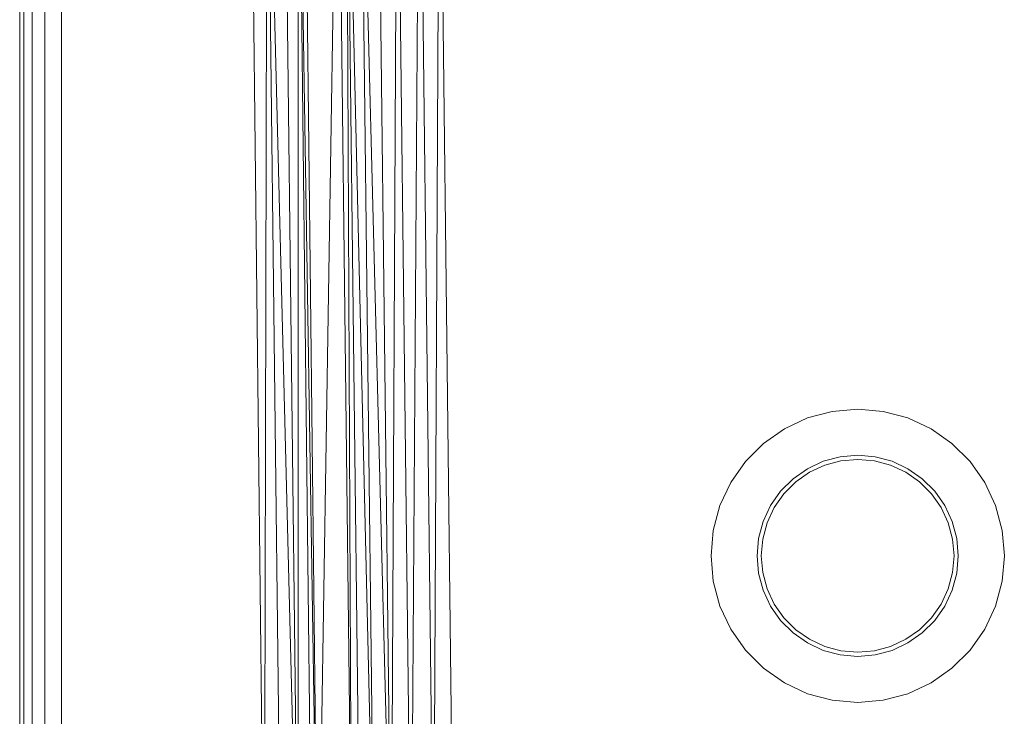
# Model space of a CAD drawing. Header units: metres. Extents: x 391.1 to 430.4, y 12.7 to 29.8.
# Tile 204 of 208: x 408.142 to 408.377, y 21.042 to 21.209. Entities that reach past the tile are written whole.
import ezdxf

# ---------------------------------------------------------------- set-up
doc = ezdxf.new("R2010")
doc.units = ezdxf.units.M
doc.layers.add('A-DETL-____-MBND', color=7, linetype='Continuous', lineweight=18)

# ---------------------------------------------------------------- blocks, each defined once
blk = doc.blocks.new('Family - Plats de dutxa PS-1-153387-02_SAN_P0')
at = {"layer": 'A-DETL-____-MBND', "color": 253, "true_color": 0xaaaaaa}
for p, q in [((0.01, 0.80026), (0.01, 0.00026)), ((0.01, 0.80026), (0.01, 0.00026)), ((0.01, 0.30026), (0.01, 0.79026)), ((0.01, 0.79026), (0.01, 0.30026)), ((0.01, 0.30026), (0.01, 0.79026)), ((0.013, 0.79026), (0.013, 0.01026)), ((0.01, 0.01026), (0.01, 0.40026)), ((0.01, 0.01026), (0.01, 0.40026)), ((0.01, 0.01026), (0.01, 0.40026)), ((0.01, 0.01026), (0.01, 0.40026)), ((0.011, 0.01026), (0.011, 0.40026)), ((0.011, 0.01026), (0.011, 0.40026)), ((0.013, 0.01026), (0.013, 0.40026)), ((0.013, 0.01026), (0.013, 0.40026)), ((0.013, 0.01026), (0.013, 0.40026)), ((0.016, 0.01126), (0.016, 0.40026)), ((0.016, 0.01126), (0.016, 0.40026)), ((0.02, 0.01226), (0.02, 0.40026)), ((0.02, 0.01226), (0.02, 0.40026)), ((0.06837, 0.10582), (0.065, 0.40026)), ((0.06837, 0.10582), (0.065, 0.40026)), ((0.06904, 0.40026), (0.06837, 0.10582)), ((0.06837, 0.10582), (0.06904, 0.40026)), ((0.06904, 0.40026), (0.07646, 0.10582)), ((0.06904, 0.40026), (0.07241, 0.10582)), ((0.07646, 0.10582), (0.06904, 0.40026)), ((0.06904, 0.40026), (0.07241, 0.10582)), ((0.07646, 0.10582), (0.07309, 0.40026)), ((0.07646, 0.10582), (0.07309, 0.40026)), ((0.07646, 0.40026), (0.08118, 0.10582)), ((0.07646, 0.40026), (0.07983, 0.10582)), ((0.08118, 0.10582), (0.07646, 0.40026)), ((0.07646, 0.40026), (0.07983, 0.10582)), ((0.07646, 0.40026), (0.07646, 0.10582)), ((0.07646, 0.10582), (0.07646, 0.40026)), ((0.08118, 0.10582), (0.07781, 0.40026)), ((0.08118, 0.10582), (0.07781, 0.40026)), ((0.0859, 0.40026), (0.08118, 0.10582)), ((0.08118, 0.10582), (0.0859, 0.40026)), ((0.08927, 0.11324), (0.0859, 0.40026)), ((0.0859, 0.40026), (0.08927, 0.11324)), ((0.08792, 0.40026), (0.09466, 0.11324)), ((0.08792, 0.40026), (0.09129, 0.11324)), ((0.09466, 0.11324), (0.08792, 0.40026)), ((0.08792, 0.40026), (0.09129, 0.11324)), ((0.08792, 0.40026), (0.08927, 0.11324)), ((0.08927, 0.11324), (0.08792, 0.40026)), ((0.09129, 0.40026), (0.0987, 0.11324)), ((0.09129, 0.40026), (0.09466, 0.11324)), ((0.0987, 0.11324), (0.09129, 0.40026)), ((0.09466, 0.11324), (0.09129, 0.40026)), ((0.0987, 0.11324), (0.09533, 0.40026)), ((0.0987, 0.11324), (0.09533, 0.40026)), ((0.10005, 0.40026), (0.0987, 0.11324)), ((0.0987, 0.11324), (0.10005, 0.40026)), ((0.10342, 0.11324), (0.10005, 0.40026)), ((0.10005, 0.40026), (0.10342, 0.11324)), ((0.10545, 0.40026), (0.10342, 0.11324)), ((0.10342, 0.11324), (0.10545, 0.40026)), ((0.10882, 0.11324), (0.10545, 0.40026)), ((0.10545, 0.40026), (0.10882, 0.11324)), ((0.11017, 0.40026), (0.10882, 0.11324)), ((0.10882, 0.11324), (0.11017, 0.40026)), ((0.11354, 0.11324), (0.11017, 0.40026)), ((0.11017, 0.40026), (0.11354, 0.11324)), ((0.01, 0.01026), (0.01, 0.30026)), ((0.01, 0.30026), (0.01, 0.01026)), ((0.01, 0.01026), (0.01, 0.30026)), ((0.20392, 0.23469), (0.21, 0.23522)), ((0.20392, 0.23469), (0.21, 0.23522)), ((0.21, 0.23522), (0.21607, 0.23469)), ((0.21, 0.23522), (0.21607, 0.23469)), ((0.1925, 0.23053), (0.19803, 0.23311)), ((0.1925, 0.23053), (0.19803, 0.23311)), ((0.19803, 0.23311), (0.20392, 0.23469)), ((0.19803, 0.23311), (0.20392, 0.23469)), ((0.21607, 0.23469), (0.22197, 0.23311)), ((0.21607, 0.23469), (0.22197, 0.23311)), ((0.22197, 0.23311), (0.2275, 0.23053)), ((0.22197, 0.23311), (0.2275, 0.23053)), ((0.1875, 0.22703), (0.1925, 0.23053)), ((0.1875, 0.22703), (0.1925, 0.23053)), ((0.2275, 0.23053), (0.23249, 0.22703)), ((0.2275, 0.23053), (0.23249, 0.22703)), ((0.18319, 0.22272), (0.1875, 0.22703)), ((0.18319, 0.22272), (0.1875, 0.22703)), ((0.23249, 0.22703), (0.23681, 0.22272)), ((0.23249, 0.22703), (0.23681, 0.22272)), ((0.20583, 0.22385), (0.20179, 0.22277)), ((0.20179, 0.22277), (0.20583, 0.22385)), ((0.21, 0.22422), (0.20583, 0.22385)), ((0.20583, 0.22385), (0.21, 0.22422)), ((0.21416, 0.22385), (0.21, 0.22422)), ((0.21, 0.22422), (0.21416, 0.22385)), ((0.21821, 0.22277), (0.21416, 0.22385)), ((0.21416, 0.22385), (0.21821, 0.22277)), ((0.17969, 0.21772), (0.18319, 0.22272)), ((0.17969, 0.21772), (0.18319, 0.22272)), ((0.198, 0.221), (0.19457, 0.2186)), ((0.19457, 0.2186), (0.198, 0.221)), ((0.20179, 0.22277), (0.198, 0.221)), ((0.198, 0.221), (0.20179, 0.22277)), ((0.1985, 0.22014), (0.20213, 0.22183)), ((0.1985, 0.22014), (0.20213, 0.22183)), ((0.20213, 0.22183), (0.206, 0.22287)), ((0.20213, 0.22183), (0.206, 0.22287)), ((0.206, 0.22287), (0.21, 0.22322)), ((0.206, 0.22287), (0.21, 0.22322)), ((0.21, 0.22322), (0.21399, 0.22287)), ((0.21, 0.22322), (0.21399, 0.22287)), ((0.21399, 0.22287), (0.21786, 0.22183)), ((0.21399, 0.22287), (0.21786, 0.22183)), ((0.21786, 0.22183), (0.2215, 0.22014)), ((0.21786, 0.22183), (0.2215, 0.22014)), ((0.222, 0.221), (0.21821, 0.22277)), ((0.21821, 0.22277), (0.222, 0.221)), ((0.22542, 0.2186), (0.222, 0.221)), ((0.222, 0.221), (0.22542, 0.2186)), ((0.23681, 0.22272), (0.24031, 0.21772)), ((0.23681, 0.22272), (0.24031, 0.21772)), ((0.19457, 0.2186), (0.19161, 0.21565)), ((0.19161, 0.21565), (0.19457, 0.2186)), ((0.19521, 0.21784), (0.1985, 0.22014)), ((0.19521, 0.21784), (0.1985, 0.22014)), ((0.2215, 0.22014), (0.22478, 0.21784)), ((0.2215, 0.22014), (0.22478, 0.21784)), ((0.22838, 0.21565), (0.22542, 0.2186)), ((0.22542, 0.2186), (0.22838, 0.21565)), ((0.17711, 0.21219), (0.17969, 0.21772)), ((0.17711, 0.21219), (0.17969, 0.21772)), ((0.19238, 0.215), (0.19521, 0.21784)), ((0.19238, 0.215), (0.19521, 0.21784)), ((0.22478, 0.21784), (0.22762, 0.215)), ((0.22478, 0.21784), (0.22762, 0.215)), ((0.24031, 0.21772), (0.24289, 0.21219)), ((0.24031, 0.21772), (0.24289, 0.21219)), ((0.19161, 0.21565), (0.18921, 0.21222)), ((0.18921, 0.21222), (0.19161, 0.21565)), ((0.19008, 0.21172), (0.19238, 0.215)), ((0.19008, 0.21172), (0.19238, 0.215)), ((0.22762, 0.215), (0.22992, 0.21172)), ((0.22762, 0.215), (0.22992, 0.21172)), ((0.23078, 0.21222), (0.22838, 0.21565)), ((0.22838, 0.21565), (0.23078, 0.21222)), ((0.17553, 0.2063), (0.17711, 0.21219)), ((0.17553, 0.2063), (0.17711, 0.21219)), ((0.18921, 0.21222), (0.18744, 0.20843)), ((0.18744, 0.20843), (0.18921, 0.21222)), ((0.18838, 0.20809), (0.19008, 0.21172)), ((0.18838, 0.20809), (0.19008, 0.21172)), ((0.22992, 0.21172), (0.23161, 0.20809)), ((0.22992, 0.21172), (0.23161, 0.20809)), ((0.23255, 0.20843), (0.23078, 0.21222)), ((0.23078, 0.21222), (0.23255, 0.20843)), ((0.24289, 0.21219), (0.24447, 0.2063)), ((0.24289, 0.21219), (0.24447, 0.2063)), ((0.18744, 0.20843), (0.18636, 0.20439)), ((0.18636, 0.20439), (0.18744, 0.20843)), ((0.18735, 0.20421), (0.18838, 0.20809)), ((0.18735, 0.20421), (0.18838, 0.20809)), ((0.23161, 0.20809), (0.23265, 0.20421)), ((0.23161, 0.20809), (0.23265, 0.20421)), ((0.23363, 0.20439), (0.23255, 0.20843)), ((0.23255, 0.20843), (0.23363, 0.20439)), ((0.175, 0.20022), (0.17553, 0.2063)), ((0.175, 0.20022), (0.17553, 0.2063)), ((0.24447, 0.2063), (0.245, 0.20022)), ((0.24447, 0.2063), (0.245, 0.20022)), ((0.18636, 0.20439), (0.186, 0.20022)), ((0.186, 0.20022), (0.18636, 0.20439)), ((0.187, 0.20022), (0.18735, 0.20421)), ((0.187, 0.20022), (0.18735, 0.20421)), ((0.23265, 0.20421), (0.233, 0.20022)), ((0.23265, 0.20421), (0.233, 0.20022)), ((0.234, 0.20022), (0.23363, 0.20439)), ((0.23363, 0.20439), (0.234, 0.20022)), ((0.17553, 0.19414), (0.175, 0.20022)), ((0.17553, 0.19414), (0.175, 0.20022)), ((0.186, 0.20022), (0.18636, 0.19605)), ((0.18636, 0.19605), (0.186, 0.20022)), ((0.18735, 0.19623), (0.187, 0.20022)), ((0.18735, 0.19623), (0.187, 0.20022)), ((0.233, 0.20022), (0.23265, 0.19623)), ((0.233, 0.20022), (0.23265, 0.19623)), ((0.23363, 0.19605), (0.234, 0.20022)), ((0.234, 0.20022), (0.23363, 0.19605)), ((0.245, 0.20022), (0.24447, 0.19414)), ((0.245, 0.20022), (0.24447, 0.19414)), ((0.18636, 0.19605), (0.18744, 0.19201)), ((0.18744, 0.19201), (0.18636, 0.19605)), ((0.18838, 0.19235), (0.18735, 0.19623)), ((0.18838, 0.19235), (0.18735, 0.19623)), ((0.23265, 0.19623), (0.23161, 0.19235)), ((0.23265, 0.19623), (0.23161, 0.19235)), ((0.23255, 0.19201), (0.23363, 0.19605)), ((0.23363, 0.19605), (0.23255, 0.19201)), ((0.17711, 0.18825), (0.17553, 0.19414)), ((0.17711, 0.18825), (0.17553, 0.19414)), ((0.24447, 0.19414), (0.24289, 0.18825)), ((0.24447, 0.19414), (0.24289, 0.18825)), ((0.18744, 0.19201), (0.18921, 0.18822)), ((0.18921, 0.18822), (0.18744, 0.19201)), ((0.19008, 0.18872), (0.18838, 0.19235)), ((0.19008, 0.18872), (0.18838, 0.19235)), ((0.23161, 0.19235), (0.22992, 0.18872)), ((0.23161, 0.19235), (0.22992, 0.18872)), ((0.23078, 0.18822), (0.23255, 0.19201)), ((0.23255, 0.19201), (0.23078, 0.18822)), ((0.17969, 0.18272), (0.17711, 0.18825)), ((0.17969, 0.18272), (0.17711, 0.18825)), ((0.18921, 0.18822), (0.19161, 0.18479)), ((0.19161, 0.18479), (0.18921, 0.18822)), ((0.19238, 0.18543), (0.19008, 0.18872)), ((0.19238, 0.18543), (0.19008, 0.18872)), ((0.22992, 0.18872), (0.22762, 0.18543)), ((0.22992, 0.18872), (0.22762, 0.18543)), ((0.22838, 0.18479), (0.23078, 0.18822)), ((0.23078, 0.18822), (0.22838, 0.18479)), ((0.24289, 0.18825), (0.24031, 0.18272)), ((0.24289, 0.18825), (0.24031, 0.18272)), ((0.19161, 0.18479), (0.19457, 0.18183)), ((0.19457, 0.18183), (0.19161, 0.18479)), ((0.19521, 0.1826), (0.19238, 0.18543)), ((0.19521, 0.1826), (0.19238, 0.18543)), ((0.22762, 0.18543), (0.22478, 0.1826)), ((0.22762, 0.18543), (0.22478, 0.1826)), ((0.22542, 0.18183), (0.22838, 0.18479)), ((0.22838, 0.18479), (0.22542, 0.18183)), ((0.18319, 0.17772), (0.17969, 0.18272)), ((0.18319, 0.17772), (0.17969, 0.18272)), ((0.19457, 0.18183), (0.198, 0.17943)), ((0.198, 0.17943), (0.19457, 0.18183)), ((0.1985, 0.1803), (0.19521, 0.1826)), ((0.1985, 0.1803), (0.19521, 0.1826)), ((0.22478, 0.1826), (0.2215, 0.1803)), ((0.22478, 0.1826), (0.2215, 0.1803)), ((0.222, 0.17943), (0.22542, 0.18183)), ((0.22542, 0.18183), (0.222, 0.17943)), ((0.24031, 0.18272), (0.23681, 0.17772)), ((0.24031, 0.18272), (0.23681, 0.17772)), ((0.198, 0.17943), (0.20179, 0.17767)), ((0.20179, 0.17767), (0.198, 0.17943)), ((0.20213, 0.17861), (0.1985, 0.1803)), ((0.20213, 0.17861), (0.1985, 0.1803)), ((0.206, 0.17757), (0.20213, 0.17861)), ((0.206, 0.17757), (0.20213, 0.17861)), ((0.21786, 0.17861), (0.21399, 0.17757)), ((0.21786, 0.17861), (0.21399, 0.17757)), ((0.2215, 0.1803), (0.21786, 0.17861)), ((0.2215, 0.1803), (0.21786, 0.17861)), ((0.21821, 0.17767), (0.222, 0.17943)), ((0.222, 0.17943), (0.21821, 0.17767)), ((0.1875, 0.17341), (0.18319, 0.17772)), ((0.1875, 0.17341), (0.18319, 0.17772)), ((0.20179, 0.17767), (0.20583, 0.17658)), ((0.20583, 0.17658), (0.20179, 0.17767)), ((0.20583, 0.17658), (0.21, 0.17622)), ((0.21, 0.17622), (0.20583, 0.17658)), ((0.21, 0.17722), (0.206, 0.17757)), ((0.21, 0.17722), (0.206, 0.17757)), ((0.21399, 0.17757), (0.21, 0.17722)), ((0.21399, 0.17757), (0.21, 0.17722)), ((0.21, 0.17622), (0.21416, 0.17658)), ((0.21416, 0.17658), (0.21, 0.17622)), ((0.21416, 0.17658), (0.21821, 0.17767)), ((0.21821, 0.17767), (0.21416, 0.17658)), ((0.23681, 0.17772), (0.23249, 0.17341)), ((0.23681, 0.17772), (0.23249, 0.17341)), ((0.1925, 0.16991), (0.1875, 0.17341)), ((0.1925, 0.16991), (0.1875, 0.17341)), ((0.23249, 0.17341), (0.2275, 0.16991)), ((0.23249, 0.17341), (0.2275, 0.16991)), ((0.19803, 0.16733), (0.1925, 0.16991)), ((0.19803, 0.16733), (0.1925, 0.16991)), ((0.2275, 0.16991), (0.22197, 0.16733)), ((0.2275, 0.16991), (0.22197, 0.16733)), ((0.20392, 0.16575), (0.19803, 0.16733)), ((0.20392, 0.16575), (0.19803, 0.16733)), ((0.22197, 0.16733), (0.21607, 0.16575)), ((0.22197, 0.16733), (0.21607, 0.16575)), ((0.21, 0.16522), (0.20392, 0.16575)), ((0.21, 0.16522), (0.20392, 0.16575)), ((0.21607, 0.16575), (0.21, 0.16522)), ((0.21607, 0.16575), (0.21, 0.16522))]:
    blk.add_line(p, q, dxfattribs=at)
blk = doc.blocks.new('LONDR55-XX_ZZ-ARQ-CAA-M3D-Londres55_ifc-1-02_SAN_P0')
at = {"layer": 'A-DETL-____-MBND', "color": 253, "lineweight": 18, "true_color": 0xaaaaaa}
blk.add_blockref('Family - Plats de dutxa PS-1-153387-02_SAN_P0', (408.13172, 20.88048), dxfattribs=at)

msp = doc.modelspace()

# ---------------------------------------------------------------- block references
at = {"lineweight": 5}
msp.add_blockref('LONDR55-XX_ZZ-ARQ-CAA-M3D-Londres55_ifc-1-02_SAN_P0', (0, 0), dxfattribs=at)

doc.saveas('drawing.dxf')
